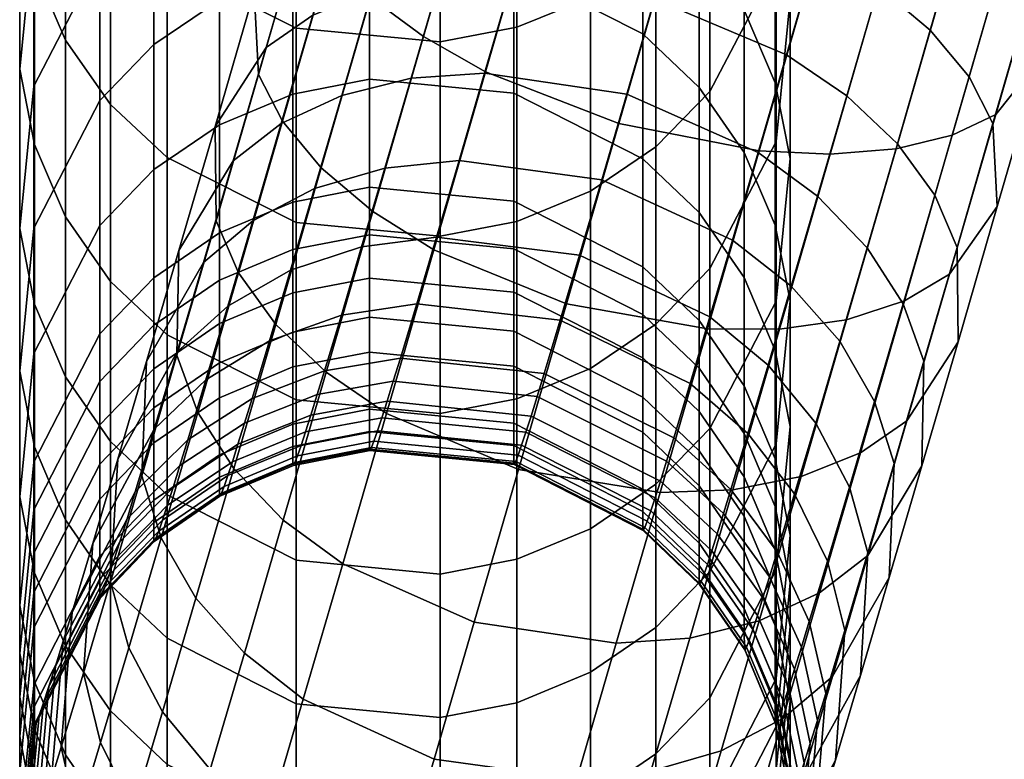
# Model space of a CAD drawing. Header units: millimetres. Extents: x -280 to 280, y -270 to 322.
# Tile 2 of 72: x -275 to -243, y -220 to -196. Entities that reach past the tile are written whole.
import ezdxf

# ---------------------------------------------------------------- set-up
doc = ezdxf.new("R2010")
doc.units = ezdxf.units.MM
doc.header["$MEASUREMENT"] = 0
doc.layers.add('podnoz', color=7, linetype='Continuous')

msp = doc.modelspace()

# ---------------------------------------------------------------- meshes
at = {"layer": 'podnoz'}
mesh = msp.add_polyface(dxfattribs=at)
corners = [(-253.821, -192.921, 7.893), (-251.927, -186.353, 5.537), (-247.438, -187.393, 6.38), (-249.31, -193.883, 8.707), (-258.151, -191.331, 8.707), (-256.279, -184.843, 6.38), (-255.587, -199.036, 10.823), (-251.054, -199.922, 11.601), (-259.895, -197.369, 11.6), (-252.379, -187.914, 32.981), (-251.239, -183.968, 31.091), (-255.751, -183.007, 30.277), (-256.912, -187.028, 32.203), (-253.452, -191.627, 35.258), (-258.007, -190.813, 34.524), (-249.167, -193.37, 34.528), (-248.071, -189.581, 32.204), (-254.432, -195.005, 37.848), (-259.005, -194.259, 37.166), (-250.166, -196.819, 37.172), (-251.084, -199.976, 40.162), (-255.33, -198.095, 40.774), (-251.911, -202.806, 43.465), (-256.139, -200.864, 44.007), (-254.814, -200.183, 232.217), (-254.814, -203.676, 200.739), (-258.982, -201.55, 200.522), (-258.982, -198.061, 231.963), (-254.814, -196.145, 263.628), (-258.982, -194.027, 263.338), (-252.992, -197.871, 263.866), (-252.992, -201.913, 232.424), (-251.531, -199.972, 264.154), (-251.531, -204.019, 232.676), (-254.814, -191.563, 294.966), (-258.982, -189.451, 294.638), (-252.992, -193.285, 295.233), (-251.531, -195.381, 295.558), (-250.535, -197.727, 295.922), (-250.535, -202.325, 264.477), (-250.053, -200.173, 296.301), (-250.053, -204.777, 264.814), (-254.814, -186.438, 326.219), (-258.982, -184.332, 325.855), (-252.992, -188.156, 326.516), (-251.531, -190.245, 326.877), (-250.535, -192.585, 327.282), (-250.053, -195.024, 327.703), (-252.643, -198.005, 360.666), (-252.643, -203.725, 329.208), (-250.505, -199.618, 328.497), (-250.505, -193.911, 359.885), (-254.386, -199.795, 361.008), (-254.386, -205.521, 329.518), (-254.814, -180.773, 357.379), (-258.982, -178.673, 356.978), (-252.992, -182.485, 357.705), (-251.531, -184.568, 358.103), (-250.535, -186.9, 358.548), (-250.053, -189.331, 359.012), (-252.643, -191.741, 392.022), (-250.505, -187.661, 391.169), (-254.386, -193.525, 392.394), (-256.506, -194.955, 392.693), (-256.506, -201.23, 361.282), (-250.535, -180.674, 389.711), (-251.531, -178.35, 389.225), (-250.053, -183.097, 390.216), (-252.643, -184.934, 423.263), (-250.505, -180.869, 422.341), (-254.386, -186.711, 423.667), (-256.506, -188.135, 423.99), (-256.506, -180.775, 455.165), (-254.386, -179.356, 454.817)]
mesh.append_faces([[corners[k] for k in face] for face in [(0, 1, 2, 3), (4, 5, 1, 0), (6, 0, 3, 7), (8, 4, 0, 6), (9, 10, 11, 12), (13, 9, 12, 14), (15, 16, 9, 13), (17, 13, 14, 18), (19, 15, 13, 17), (20, 19, 17, 21), (22, 20, 21, 23), (24, 25, 26, 27), (28, 24, 27, 29), (30, 31, 24, 28), (32, 33, 31, 30), (34, 28, 29, 35), (36, 30, 28, 34), (37, 32, 30, 36), (38, 39, 32, 37), (40, 41, 39, 38), (42, 34, 35, 43), (44, 36, 34, 42), (45, 37, 36, 44), (46, 38, 37, 45), (47, 40, 38, 46), (48, 49, 50, 51), (52, 53, 49, 48), (54, 42, 43, 55), (56, 44, 42, 54), (57, 45, 44, 56), (58, 46, 45, 57), (59, 47, 46, 58), (60, 48, 51, 61), (62, 52, 48, 60), (63, 64, 52, 62), (65, 58, 57, 66), (67, 59, 58, 65), (68, 60, 61, 69), (70, 62, 60, 68), (71, 63, 62, 70), (72, 71, 70, 73)]])
mesh = msp.add_polyface(dxfattribs=at)
corners = [(-265.992, -190.006, 21.9), (-264.54, -184.979, 19.491), (-264.172, -186.87, 15.222), (-265.739, -192.297, 17.822), (-266.458, -198.962, 19.116), (-264.912, -193.615, 15.837), (-263.608, -194.954, 14.066), (-265.204, -200.471, 17.449), (-267.23, -197.454, 20.984), (-267.37, -194.774, 24.823), (-265.824, -192.581, 28.663), (-264.559, -188.203, 25.978), (-268.635, -199.136, 28.168), (-268.601, -202.181, 24.609), (-266.983, -196.579, 31.729), (-265.476, -195.539, 33.462), (-264.368, -191.717, 30.531), (-268.05, -200.247, 35.202), (-269.8, -203.142, 31.963), (-266.494, -199.042, 36.779), (-264.541, -198.13, 38.188), (-263.564, -194.774, 35.009), (-265.42, -201.139, 41.7), (-267.412, -202.183, 40.446), (-263.645, -197.611, 231.909), (-263.645, -201.099, 200.476), (-266.119, -201.58, 200.525), (-266.119, -198.091, 231.966), (-270.614, -196.491, 263.676), (-270.614, -200.53, 232.258), (-272.357, -202.339, 232.475), (-272.357, -198.296, 263.924), (-268.494, -195.044, 263.477), (-268.494, -199.079, 232.085), (-266.119, -194.057, 263.342), (-263.645, -193.579, 263.276), (-272.357, -193.709, 295.298), (-274.495, -202.426, 264.491), (-274.495, -197.828, 295.937), (-270.614, -191.908, 295.019), (-268.494, -190.465, 294.795), (-266.119, -189.481, 294.643), (-274.495, -192.686, 327.299), (-274.947, -202.435, 296.652), (-274.947, -197.28, 328.093), (-272.357, -188.578, 326.589), (-270.614, -186.783, 326.278), (-268.494, -185.343, 326.03), (-266.119, -184.362, 325.86), (-273.469, -196.344, 360.349), (-273.469, -202.058, 328.919), (-272.008, -204.148, 329.281), (-272.008, -198.427, 360.747), (-274.465, -194.011, 359.904), (-274.465, -199.718, 328.515), (-274.947, -191.58, 359.441), (-274.495, -187, 358.567), (-272.357, -182.906, 357.786), (-270.186, -193.867, 392.465), (-270.186, -200.139, 361.073), (-266.018, -202.238, 361.474), (-266.018, -195.959, 392.902), (-272.008, -192.161, 392.109), (-273.469, -190.085, 391.676), (-274.465, -187.76, 391.19), (-274.947, -185.338, 390.684), (-274.495, -180.774, 389.731), (-270.186, -187.052, 423.744), (-266.018, -189.136, 424.217), (-272.008, -185.352, 423.358), (-273.469, -183.284, 422.889), (-274.465, -180.968, 422.363)]
mesh.append_faces([[corners[k] for k in face] for face in [(0, 1, 2, 3), (4, 5, 6, 7), (8, 3, 5, 4), (9, 0, 3, 8), (10, 11, 0, 9), (12, 9, 8, 13), (14, 10, 9, 12), (15, 16, 10, 14), (17, 14, 12, 18), (19, 15, 14, 17), (20, 21, 15, 19), (22, 20, 19, 23), (24, 25, 26, 27), (28, 29, 30, 31), (32, 33, 29, 28), (34, 27, 33, 32), (35, 24, 27, 34), (36, 31, 37, 38), (39, 28, 31, 36), (40, 32, 28, 39), (41, 34, 32, 40), (42, 38, 43, 44), (45, 36, 38, 42), (46, 39, 36, 45), (47, 40, 39, 46), (48, 41, 40, 47), (49, 50, 51, 52), (53, 54, 50, 49), (55, 44, 54, 53), (56, 42, 44, 55), (57, 45, 42, 56), (58, 59, 60, 61), (62, 52, 59, 58), (63, 49, 52, 62), (64, 53, 49, 63), (65, 55, 53, 64), (66, 56, 55, 65), (67, 58, 61, 68), (69, 62, 58, 67), (70, 63, 62, 69), (71, 64, 63, 70)]])
mesh = msp.add_polyface(dxfattribs=at)
corners = [(-260.183, -190.295, 9.783), (-258.342, -183.912, 7.494), (-256.279, -184.843, 6.38), (-258.151, -191.331, 8.707), (-261.936, -189.16, 11.289), (-260.137, -182.924, 9.053), (-263.289, -187.994, 13.144), (-261.542, -181.939, 10.973), (-261.896, -196.231, 12.627), (-259.895, -197.369, 11.6), (-263.608, -194.954, 14.066), (-264.912, -193.615, 15.837), (-265.739, -192.297, 17.822), (-264.172, -186.87, 15.222), (-264.559, -188.203, 25.978), (-263.222, -183.575, 23.761), (-264.54, -184.979, 19.491), (-265.992, -190.006, 21.9), (-263.156, -187.529, 27.963), (-261.876, -183.094, 25.838), (-261.34, -187.09, 29.735), (-260.109, -182.829, 27.693), (-259.212, -186.922, 31.174), (-258.021, -182.802, 29.2), (-256.912, -187.028, 32.203), (-255.751, -183.007, 30.277), (-263.532, -201.886, 16.095), (-261.559, -203.123, 15.128), (-265.204, -200.471, 17.449), (-264.368, -191.717, 30.531), (-265.824, -192.581, 28.663), (-262.503, -191.11, 32.2), (-260.335, -190.806, 33.555), (-258.007, -190.813, 34.524), (-263.564, -194.774, 35.009), (-265.476, -195.539, 33.462), (-261.359, -194.342, 36.267), (-259.005, -194.259, 37.166), (-262.301, -197.579, 39.333), (-264.541, -198.13, 38.188), (-259.922, -197.411, 40.152), (-255.33, -198.095, 40.774), (-254.432, -195.005, 37.848), (-263.148, -200.48, 42.72), (-265.42, -201.139, 41.7), (-260.747, -200.237, 43.45), (-256.139, -200.864, 44.007), (-258.982, -198.061, 231.963), (-258.982, -201.55, 200.522), (-263.645, -201.099, 200.476), (-263.645, -197.611, 231.909), (-258.982, -194.027, 263.338), (-263.645, -193.579, 263.276), (-263.645, -189.004, 294.569), (-266.119, -194.057, 263.342), (-266.119, -189.481, 294.643), (-258.982, -189.451, 294.638), (-263.645, -183.886, 325.778), (-266.119, -184.362, 325.86), (-258.982, -184.332, 325.855), (-258.881, -195.929, 392.896), (-258.881, -202.208, 361.468), (-256.506, -201.23, 361.282), (-256.506, -194.955, 392.693), (-261.355, -196.402, 392.995), (-261.355, -202.683, 361.559), (-266.018, -195.959, 392.902), (-266.018, -202.238, 361.474), (-258.881, -189.106, 424.211), (-256.506, -188.135, 423.99), (-261.355, -189.577, 424.317), (-266.018, -189.136, 424.217), (-258.881, -181.742, 455.402), (-256.506, -180.775, 455.165), (-261.355, -182.211, 455.517), (-266.018, -181.771, 455.409)]
mesh.append_faces([[corners[k] for k in face] for face in [(0, 1, 2, 3), (4, 5, 1, 0), (6, 7, 5, 4), (8, 0, 3, 9), (10, 4, 0, 8), (11, 6, 4, 10), (12, 13, 6, 11), (14, 15, 16, 17), (18, 19, 15, 14), (20, 21, 19, 18), (22, 23, 21, 20), (24, 25, 23, 22), (26, 8, 9, 27), (28, 10, 8, 26), (29, 18, 14, 30), (31, 20, 18, 29), (32, 22, 20, 31), (33, 24, 22, 32), (34, 31, 29, 35), (36, 32, 31, 34), (37, 33, 32, 36), (38, 36, 34, 39), (40, 37, 36, 38), (41, 42, 37, 40), (43, 38, 39, 44), (45, 40, 38, 43), (46, 41, 40, 45), (47, 48, 49, 50), (51, 47, 50, 52), (53, 52, 54, 55), (56, 51, 52, 53), (57, 53, 55, 58), (59, 56, 53, 57), (60, 61, 62, 63), (64, 65, 61, 60), (66, 67, 65, 64), (68, 60, 63, 69), (70, 64, 60, 68), (71, 66, 64, 70), (72, 68, 69, 73), (74, 70, 68, 72), (75, 71, 70, 74)]])
mesh = msp.add_polyface(dxfattribs=at)
corners = [(-247.039, -194.088, 9.784), (-245.197, -187.703, 7.494), (-243.151, -187.822, 9.053), (-244.951, -194.061, 11.291), (-243.407, -198.747, 17.826), (-241.839, -193.315, 15.223), (-240.521, -191.911, 19.493), (-241.974, -196.944, 21.904), (-244.809, -199.421, 15.841), (-243.185, -193.795, 13.145), (-246.625, -199.86, 14.069), (-248.754, -200.028, 12.63), (-251.054, -199.922, 11.601), (-249.31, -193.883, 8.707), (-242.227, -194.653, 25.982), (-240.889, -190.019, 23.762), (-241.771, -188.896, 25.84), (-243.054, -193.335, 27.967), (-244.901, -203.912, 20.993), (-243.354, -201.719, 24.833), (-246.357, -204.775, 19.125), (-248.223, -205.383, 17.456), (-250.391, -205.687, 16.101), (-247.193, -194.606, 33.561), (-246.068, -190.719, 31.177), (-248.071, -189.581, 32.204), (-249.167, -193.37, 34.528), (-245.521, -196.021, 32.207), (-244.356, -191.996, 29.738), (-244.267, -197.531, 30.539), (-243.495, -199.039, 28.672), (-246.273, -208.648, 24.625), (-244.622, -206.092, 28.186), (-247.781, -209.689, 22.892), (-249.692, -210.453, 21.345), (-251.897, -210.886, 20.087), (-248.22, -198.148, 36.276), (-250.166, -196.819, 37.172), (-246.585, -199.693, 35.022), (-245.377, -201.361, 33.476), (-244.656, -203.047, 31.745), (-249.163, -201.391, 39.348), (-251.084, -199.976, 40.162), (-247.563, -203.057, 38.208), (-246.398, -204.873, 36.803), (-245.726, -206.724, 35.228), (-245.79, -210.109, 31.991), (-248.445, -206.074, 41.73), (-250.013, -204.299, 42.743), (-247.318, -208.024, 40.482), (-246.69, -210.025, 39.082), (-249.224, -208.723, 45.563), (-250.763, -206.853, 46.437), (-250.505, -204.78, 297.015), (-250.505, -209.396, 265.449), (-250.053, -204.777, 264.814), (-250.053, -200.173, 296.301), (-250.505, -199.618, 328.497), (-250.053, -195.024, 327.703), (-250.505, -193.911, 359.885), (-250.053, -189.331, 359.012), (-262.5, -193.069, 392.927), (-262.5, -190.62, 389.198), (-225.752, -190.62, 389.198), (-225.752, -193.069, 392.927), (-262.5, -193.069, 401.026), (-262.5, -193.841, 396.976), (-225.752, -193.841, 396.976), (-225.752, -193.069, 401.026), (-262.5, -190.62, 404.755), (-225.752, -190.62, 404.755)]
mesh.append_faces([[corners[k] for k in face] for face in [(0, 1, 2, 3), (4, 5, 6, 7), (8, 9, 5, 4), (10, 3, 9, 8), (11, 0, 3, 10), (12, 13, 0, 11), (14, 15, 16, 17), (7, 6, 15, 14), (18, 4, 7, 19), (20, 8, 4, 18), (21, 10, 8, 20), (22, 11, 10, 21), (23, 24, 25, 26), (27, 28, 24, 23), (29, 17, 28, 27), (30, 14, 17, 29), (19, 7, 14, 30), (31, 18, 19, 32), (33, 20, 18, 31), (34, 21, 20, 33), (35, 22, 21, 34), (36, 23, 26, 37), (38, 27, 23, 36), (39, 29, 27, 38), (40, 30, 29, 39), (32, 19, 30, 40), (41, 36, 37, 42), (43, 38, 36, 41), (44, 39, 38, 43), (45, 40, 39, 44), (46, 32, 40, 45), (47, 43, 41, 48), (49, 44, 43, 47), (50, 45, 44, 49), (51, 47, 48, 52), (53, 54, 55, 56), (57, 53, 56, 58), (59, 57, 58, 60), (61, 62, 63, 64), (65, 66, 67, 68), (69, 65, 68, 70), (66, 61, 64, 67)]])
mesh = msp.add_polyface(dxfattribs=at)
corners = [(-269.864, -206.527, 28.726), (-268.601, -202.181, 24.609), (-267.88, -203.867, 22.878), (-269.192, -208.378, 27.151), (-269.8, -203.142, 31.963), (-268.635, -199.136, 28.168), (-271.005, -210.43, 33.282), (-270.376, -212.431, 31.882), (-270.851, -206.738, 36.161), (-269.011, -203.536, 39.043), (-268.05, -200.247, 35.202), (-271.778, -209.892, 40.724), (-272.012, -213.853, 38.234), (-269.859, -206.423, 43.219), (-268.223, -204.939, 44.434), (-267.412, -202.183, 40.446), (-270.601, -208.918, 47.766), (-272.587, -212.617, 45.689), (-268.93, -207.323, 48.779), (-269.516, -209.267, 53.37), (-271.212, -210.95, 52.566), (-267.437, -207.929, 54.091), (-266.875, -206.065, 49.685), (-269.77, -210.098, 55.835), (-271.478, -211.818, 55.14), (-267.681, -208.727, 56.458), (-267.893, -209.409, 58.872), (-269.99, -210.806, 58.346), (-268.072, -209.974, 61.328), (-270.177, -211.393, 60.899), (-268.494, -207.903, 137.704), (-268.494, -209.752, 106.187), (-270.614, -211.212, 106.259), (-270.614, -209.361, 137.802), (-270.614, -208.231, 153.561), (-272.357, -211.179, 137.924), (-272.357, -210.048, 153.7), (-268.494, -206.774, 153.451), (-270.614, -206.965, 169.311), (-272.357, -208.78, 169.465), (-268.494, -205.509, 169.187), (-272.357, -207.376, 185.219), (-274.495, -212.933, 169.817), (-274.495, -211.526, 185.607), (-270.614, -205.562, 185.049), (-268.494, -204.107, 184.913), (-272.357, -205.836, 200.96), (-274.495, -209.983, 201.383), (-270.614, -204.024, 200.774), (-268.494, -202.57, 200.626), (-274.495, -206.478, 232.971), (-274.947, -214.621, 201.857), (-274.947, -211.107, 233.525), (-272.357, -202.339, 232.475), (-270.614, -200.53, 232.258), (-268.494, -199.079, 232.085), (-274.947, -207.045, 265.126), (-274.465, -213.564, 233.819), (-274.465, -209.496, 265.463), (-274.495, -202.426, 264.491), (-272.357, -198.296, 263.924), (-274.465, -204.881, 297.031), (-273.469, -211.849, 265.786), (-273.469, -207.228, 297.395), (-274.947, -202.435, 296.652), (-274.495, -197.828, 295.937), (-272.008, -204.148, 329.281), (-272.008, -209.323, 297.72), (-270.186, -211.045, 297.987), (-270.186, -205.866, 329.578), (-273.469, -202.058, 328.919), (-274.465, -199.718, 328.515), (-274.947, -197.28, 328.093), (-272.008, -198.427, 360.747), (-270.186, -200.139, 361.073)]
mesh.append_faces([[corners[k] for k in face] for face in [(0, 1, 2, 3), (4, 5, 1, 0), (6, 0, 3, 7), (8, 4, 0, 6), (9, 10, 4, 8), (11, 8, 6, 12), (13, 9, 8, 11), (14, 15, 9, 13), (16, 13, 11, 17), (18, 14, 13, 16), (19, 18, 16, 20), (21, 22, 18, 19), (23, 19, 20, 24), (25, 21, 19, 23), (26, 25, 23, 27), (28, 26, 27, 29), (30, 31, 32, 33), (34, 33, 35, 36), (37, 30, 33, 34), (38, 34, 36, 39), (40, 37, 34, 38), (41, 39, 42, 43), (44, 38, 39, 41), (45, 40, 38, 44), (46, 41, 43, 47), (48, 44, 41, 46), (49, 45, 44, 48), (50, 47, 51, 52), (53, 46, 47, 50), (54, 48, 46, 53), (55, 49, 48, 54), (56, 52, 57, 58), (59, 50, 52, 56), (60, 53, 50, 59), (61, 58, 62, 63), (64, 56, 58, 61), (65, 59, 56, 64), (66, 67, 68, 69), (70, 63, 67, 66), (71, 61, 63, 70), (72, 64, 61, 71), (73, 66, 69, 74)]])
mesh = msp.add_polyface(dxfattribs=at)
corners = [(-261.559, -203.123, 15.128), (-259.895, -197.369, 11.6), (-255.587, -199.036, 10.823), (-257.272, -204.866, 14.398), (-263.091, -208.409, 19.182), (-258.826, -210.223, 18.506), (-265.038, -207.08, 20.078), (-263.532, -201.886, 16.095), (-266.672, -205.535, 21.333), (-265.204, -200.471, 17.449), (-267.88, -203.867, 22.878), (-266.458, -198.962, 19.116), (-268.601, -202.181, 24.609), (-267.23, -197.454, 20.984), (-269.192, -208.378, 27.151), (-268.027, -210.195, 25.747), (-267.412, -202.183, 40.446), (-266.494, -199.042, 36.779), (-268.05, -200.247, 35.202), (-269.011, -203.536, 39.043), (-266.196, -203.779, 45.52), (-265.42, -201.139, 41.7), (-268.223, -204.939, 44.434), (-263.897, -203.027, 46.405), (-263.148, -200.48, 42.72), (-261.477, -202.717, 47.038), (-260.747, -200.237, 43.45), (-256.854, -203.295, 47.524), (-256.139, -200.864, 44.007), (-266.875, -206.065, 49.685), (-268.93, -207.323, 48.779), (-264.552, -205.233, 50.424), (-262.114, -204.865, 50.954), (-257.479, -205.402, 51.364), (-265.095, -207.034, 54.679), (-267.437, -207.929, 54.091), (-262.644, -206.621, 55.103), (-257.998, -207.125, 55.435), (-265.331, -207.805, 56.967), (-267.681, -208.727, 56.458), (-262.874, -207.374, 57.335), (-258.225, -207.864, 57.627), (-263.074, -208.017, 59.615), (-265.536, -208.464, 59.303), (-263.645, -206.428, 137.605), (-263.645, -208.276, 106.115), (-266.119, -208.758, 106.138), (-266.119, -206.91, 137.637), (-258.982, -206.88, 137.636), (-258.982, -208.728, 106.138), (-266.119, -205.781, 153.375), (-268.494, -207.903, 137.704), (-268.494, -206.774, 153.451), (-263.645, -205.3, 153.339), (-258.982, -205.751, 153.373), (-266.119, -204.517, 169.103), (-268.494, -205.509, 169.187), (-263.645, -204.036, 169.062), (-258.982, -204.487, 169.101), (-266.119, -203.116, 184.821), (-268.494, -204.107, 184.913), (-263.645, -202.635, 184.776), (-258.982, -203.086, 184.818), (-266.119, -201.58, 200.525), (-268.494, -202.57, 200.626), (-263.645, -201.099, 200.476), (-258.982, -201.55, 200.522), (-266.119, -198.091, 231.966), (-268.494, -199.079, 232.085), (-258.881, -202.208, 361.468), (-258.881, -207.941, 329.936), (-256.506, -206.96, 329.767), (-256.506, -201.23, 361.282), (-261.355, -202.683, 361.559), (-261.355, -208.417, 330.019), (-266.018, -202.238, 361.474), (-266.018, -207.971, 329.942), (-270.186, -200.139, 361.073), (-270.186, -205.866, 329.578)]
mesh.append_faces([[corners[k] for k in face] for face in [(0, 1, 2, 3), (4, 0, 3, 5), (6, 7, 0, 4), (8, 9, 7, 6), (10, 11, 9, 8), (12, 13, 11, 10), (14, 10, 8, 15), (16, 17, 18, 19), (20, 21, 16, 22), (23, 24, 21, 20), (25, 26, 24, 23), (27, 28, 26, 25), (29, 20, 22, 30), (31, 23, 20, 29), (32, 25, 23, 31), (33, 27, 25, 32), (34, 31, 29, 35), (36, 32, 31, 34), (37, 33, 32, 36), (38, 34, 35, 39), (40, 36, 34, 38), (41, 37, 36, 40), (42, 40, 38, 43), (44, 45, 46, 47), (48, 49, 45, 44), (50, 47, 51, 52), (53, 44, 47, 50), (54, 48, 44, 53), (55, 50, 52, 56), (57, 53, 50, 55), (58, 54, 53, 57), (59, 55, 56, 60), (61, 57, 55, 59), (62, 58, 57, 61), (63, 59, 60, 64), (65, 61, 59, 63), (66, 62, 61, 65), (67, 63, 64, 68), (69, 70, 71, 72), (73, 74, 70, 69), (75, 76, 74, 73), (77, 78, 76, 75)]])
mesh = msp.add_polyface(dxfattribs=at)
corners = [(-252.719, -205.679, 15.132), (-251.054, -199.922, 11.601), (-248.754, -200.028, 12.63), (-250.391, -205.687, 16.101), (-257.272, -204.866, 14.398), (-255.587, -199.036, 10.823), (-254.252, -210.969, 19.189), (-251.897, -210.886, 20.087), (-258.826, -210.223, 18.506), (-250.013, -204.299, 42.743), (-249.163, -201.391, 39.348), (-251.084, -199.976, 40.162), (-251.911, -202.806, 43.465), (-252.642, -205.29, 47.06), (-256.139, -200.864, 44.007), (-256.854, -203.295, 47.524), (-250.763, -206.853, 46.437), (-253.28, -207.443, 50.984), (-257.479, -205.402, 51.364), (-251.42, -209.065, 50.468), (-249.904, -211.016, 49.742), (-249.224, -208.723, 45.563), (-253.811, -209.203, 55.141), (-257.998, -207.125, 55.435), (-251.964, -210.871, 54.737), (-254.041, -209.957, 57.379), (-258.225, -207.864, 57.627), (-252.201, -211.645, 57.032), (-254.242, -210.602, 59.664), (-258.421, -208.496, 59.867), (-254.412, -211.137, 61.993), (-258.588, -209.021, 62.15), (-254.553, -211.563, 64.358), (-258.726, -209.438, 64.47), (-254.814, -210.862, 106.244), (-254.814, -211.583, 90.457), (-258.982, -209.448, 90.369), (-258.982, -208.728, 106.138), (-254.814, -209.012, 137.779), (-258.982, -206.88, 137.636), (-254.814, -207.882, 153.535), (-258.982, -205.751, 153.373), (-252.992, -209.62, 153.667), (-252.992, -210.751, 137.896), (-254.814, -206.616, 169.281), (-258.982, -204.487, 169.101), (-252.992, -208.353, 169.428), (-251.531, -210.466, 169.607), (-251.531, -211.734, 153.828), (-254.814, -205.214, 185.017), (-258.982, -203.086, 184.818), (-252.992, -206.949, 185.179), (-251.531, -209.061, 185.376), (-254.814, -203.676, 200.739), (-258.982, -201.55, 200.522), (-252.992, -205.41, 200.916), (-251.531, -207.519, 201.132), (-250.535, -209.882, 201.373), (-250.535, -211.425, 185.597), (-252.992, -201.913, 232.424), (-254.814, -200.183, 232.217), (-251.531, -204.019, 232.676), (-250.535, -206.377, 232.958), (-250.053, -208.834, 233.253), (-250.053, -212.344, 201.625), (-250.535, -202.325, 264.477), (-251.531, -199.972, 264.154), (-250.053, -204.777, 264.814), (-252.643, -208.899, 297.654), (-252.643, -213.525, 266.016), (-250.505, -209.396, 265.449), (-250.505, -204.78, 297.015), (-252.643, -203.725, 329.208), (-250.505, -199.618, 328.497), (-254.386, -205.521, 329.518), (-254.386, -210.7, 297.933), (-256.506, -206.96, 329.767), (-256.506, -212.143, 298.157), (-256.506, -201.23, 361.282), (-254.386, -199.795, 361.008)]
mesh.append_faces([[corners[k] for k in face] for face in [(0, 1, 2, 3), (4, 5, 1, 0), (6, 0, 3, 7), (8, 4, 0, 6), (9, 10, 11, 12), (13, 12, 14, 15), (16, 9, 12, 13), (17, 13, 15, 18), (19, 16, 13, 17), (20, 21, 16, 19), (22, 17, 18, 23), (24, 19, 17, 22), (25, 22, 23, 26), (27, 24, 22, 25), (28, 25, 26, 29), (30, 28, 29, 31), (32, 30, 31, 33), (34, 35, 36, 37), (38, 34, 37, 39), (40, 38, 39, 41), (42, 43, 38, 40), (44, 40, 41, 45), (46, 42, 40, 44), (47, 48, 42, 46), (49, 44, 45, 50), (51, 46, 44, 49), (52, 47, 46, 51), (53, 49, 50, 54), (55, 51, 49, 53), (56, 52, 51, 55), (57, 58, 52, 56), (59, 55, 53, 60), (61, 56, 55, 59), (62, 57, 56, 61), (63, 64, 57, 62), (65, 62, 61, 66), (67, 63, 62, 65), (68, 69, 70, 71), (72, 68, 71, 73), (74, 75, 68, 72), (76, 77, 75, 74), (78, 76, 74, 79)]])
mesh = msp.add_polyface(dxfattribs=at)
corners = [(-247.541, -213.005, 28.752), (-246.273, -208.648, 24.625), (-244.622, -206.092, 28.186), (-245.79, -210.109, 31.991), (-249.097, -214.21, 27.175), (-247.781, -209.689, 22.892), (-251.05, -215.121, 25.766), (-249.692, -210.453, 21.345), (-248.685, -216.919, 33.321), (-246.845, -213.717, 36.203), (-250.283, -218.272, 31.918), (-245.726, -206.724, 35.228), (-246.69, -210.025, 39.082), (-249.694, -220.353, 38.29), (-247.775, -216.883, 40.784), (-251.331, -221.837, 37.074), (-248.132, -210.791, 44.484), (-247.318, -208.024, 40.482), (-248.445, -206.074, 41.73), (-249.224, -208.723, 45.563), (-247.542, -212.923, 43.274), (-250.574, -223.318, 43.692), (-248.588, -219.619, 45.77), (-248.843, -213.185, 48.847), (-249.904, -211.016, 49.742), (-248.286, -215.429, 47.841), (-251.299, -225.725, 49.378), (-249.258, -221.844, 51.025), (-249.431, -215.136, 53.459), (-250.469, -212.888, 54.165), (-248.9, -217.47, 52.664), (-249.687, -215.971, 55.934), (-250.714, -213.69, 56.542), (-249.168, -218.342, 55.25), (-249.548, -222.792, 53.837), (-249.399, -219.086, 57.884), (-249.908, -216.683, 58.457), (-249.799, -223.599, 56.697), (-249.595, -219.701, 60.559), (-250.096, -217.273, 61.023), (-250.011, -224.266, 59.597), (-249.755, -220.188, 63.267), (-250.249, -217.741, 63.622), (-250.185, -224.793, 62.528), (-249.887, -220.566, 66.162), (-250.376, -218.104, 66.404), (-250.326, -225.201, 65.654), (-249.979, -220.805, 69.079), (-250.465, -218.334, 69.21), (-250.427, -225.459, 68.798), (-250.485, -225.569, 71.951), (-250.034, -220.907, 72.012), (-250.518, -218.432, 72.036), (-250.504, -225.531, 75.106), (-250.051, -220.869, 75.01), (-250.505, -224.947, 91.009), (-250.053, -220.289, 90.817), (-250.505, -216.982, 202.099), (-250.505, -218.531, 186.261), (-250.053, -213.889, 185.828), (-250.053, -212.344, 201.625), (-250.505, -213.463, 233.807), (-250.053, -208.834, 233.253), (-250.505, -209.396, 265.449), (-250.053, -204.777, 264.814)]
mesh.append_faces([[corners[k] for k in face] for face in [(0, 1, 2, 3), (4, 5, 1, 0), (6, 7, 5, 4), (8, 0, 3, 9), (10, 4, 0, 8), (9, 3, 11, 12), (13, 8, 9, 14), (15, 10, 8, 13), (16, 17, 18, 19), (20, 12, 17, 16), (14, 9, 12, 20), (21, 13, 14, 22), (23, 16, 19, 24), (25, 20, 16, 23), (22, 14, 20, 25), (26, 21, 22, 27), (28, 23, 24, 29), (30, 25, 23, 28), (27, 22, 25, 30), (31, 28, 29, 32), (33, 30, 28, 31), (34, 27, 30, 33), (35, 33, 31, 36), (37, 34, 33, 35), (38, 35, 36, 39), (40, 37, 35, 38), (41, 38, 39, 42), (43, 40, 38, 41), (44, 41, 42, 45), (46, 43, 41, 44), (47, 44, 45, 48), (49, 46, 44, 47), (50, 49, 47, 47), (51, 47, 48, 52), (47, 51, 50, 50), (53, 50, 51, 51), (51, 54, 53, 53), (55, 53, 54, 56), (57, 58, 59, 60), (61, 57, 60, 62), (63, 61, 62, 64)]])
mesh = msp.add_polyface(dxfattribs=at)
corners = [(-260.261, -215.157, 23.18), (-258.826, -210.223, 18.506), (-254.252, -210.969, 19.189), (-255.668, -215.84, 23.803), (-264.506, -213.276, 23.792), (-263.091, -208.409, 19.182), (-266.428, -211.86, 24.606), (-265.038, -207.08, 20.078), (-268.027, -210.195, 25.747), (-266.672, -205.535, 21.333), (-267.683, -216.156, 29.621), (-265.784, -217.65, 28.899), (-269.25, -214.381, 30.634), (-265.536, -208.464, 59.303), (-265.331, -207.805, 56.967), (-267.681, -208.727, 56.458), (-267.893, -209.409, 58.872), (-258.421, -208.496, 59.867), (-258.225, -207.864, 57.627), (-262.874, -207.374, 57.335), (-263.074, -208.017, 59.615), (-265.71, -209.011, 61.681), (-268.072, -209.974, 61.328), (-263.244, -208.552, 61.938), (-258.588, -209.021, 62.15), (-265.853, -209.446, 64.096), (-268.22, -210.422, 63.82), (-263.384, -208.976, 64.298), (-258.726, -209.438, 64.47), (-265.971, -209.783, 66.684), (-268.341, -210.77, 66.488), (-263.498, -209.307, 66.83), (-258.839, -209.763, 66.961), (-266.054, -209.998, 69.302), (-268.427, -210.991, 69.184), (-263.58, -209.516, 69.392), (-258.919, -209.97, 69.483), (-266.104, -210.09, 71.943), (-268.478, -211.086, 71.901), (-263.629, -209.607, 71.979), (-258.967, -210.059, 72.031), (-266.118, -210.053, 74.729), (-268.493, -211.049, 74.742), (-263.644, -209.57, 74.727), (-258.981, -210.022, 74.753), (-266.119, -209.478, 90.37), (-268.494, -210.473, 90.411), (-263.645, -208.996, 90.35), (-258.982, -209.448, 90.369), (-266.119, -208.758, 106.138), (-268.494, -209.752, 106.187), (-263.645, -208.276, 106.115), (-258.982, -208.728, 106.138), (-266.119, -206.91, 137.637), (-268.494, -207.903, 137.704), (-258.881, -213.127, 298.31), (-258.881, -217.764, 266.598), (-256.506, -216.778, 266.463), (-256.506, -212.143, 298.157), (-261.355, -213.604, 298.384), (-261.355, -218.242, 266.664), (-266.018, -213.157, 298.314), (-266.018, -217.794, 266.602), (-270.186, -211.045, 297.987), (-270.186, -215.677, 266.312), (-258.881, -207.941, 329.936), (-256.506, -206.96, 329.767), (-261.355, -208.417, 330.019), (-266.018, -207.971, 329.942), (-270.186, -205.866, 329.578)]
mesh.append_faces([[corners[k] for k in face] for face in [(0, 1, 2, 3), (4, 5, 1, 0), (6, 7, 5, 4), (8, 9, 7, 6), (10, 6, 4, 11), (12, 8, 6, 10), (13, 14, 15, 16), (17, 18, 19, 20), (21, 13, 16, 22), (23, 20, 13, 21), (24, 17, 20, 23), (25, 21, 22, 26), (27, 23, 21, 25), (28, 24, 23, 27), (29, 25, 26, 30), (31, 27, 25, 29), (32, 28, 27, 31), (33, 29, 30, 34), (35, 31, 29, 33), (36, 32, 31, 35), (37, 33, 34, 38), (39, 35, 33, 37), (40, 36, 35, 39), (41, 37, 38, 42), (43, 39, 37, 41), (44, 40, 39, 43), (45, 41, 42, 46), (47, 43, 41, 45), (48, 44, 43, 47), (49, 45, 46, 50), (51, 47, 45, 49), (52, 48, 47, 51), (53, 49, 50, 54), (55, 56, 57, 58), (59, 60, 56, 55), (61, 62, 60, 59), (63, 64, 62, 61), (65, 55, 58, 66), (67, 59, 55, 65), (68, 61, 59, 67), (69, 63, 61, 68)]])
mesh = msp.add_polyface(dxfattribs=at)
corners = [(-270.376, -212.431, 31.882), (-269.192, -208.378, 27.151), (-268.027, -210.195, 25.747), (-269.25, -214.381, 30.634), (-271.421, -215.985, 37.024), (-270.33, -218.053, 35.946), (-272.012, -213.853, 38.234), (-271.005, -210.43, 33.282), (-272.587, -212.617, 45.689), (-271.778, -209.892, 40.724), (-272.888, -216.807, 43.617), (-273.253, -214.831, 50.919), (-273.61, -219.204, 49.28), (-271.212, -210.95, 52.566), (-270.601, -208.918, 47.766), (-271.478, -211.818, 55.14), (-273.542, -215.775, 53.718), (-271.708, -212.557, 57.76), (-273.792, -216.578, 56.564), (-269.99, -210.806, 58.346), (-269.77, -210.098, 55.835), (-271.902, -213.169, 60.421), (-274.004, -217.241, 59.449), (-270.177, -211.393, 60.899), (-272.062, -213.654, 63.116), (-274.176, -217.766, 62.365), (-270.33, -211.859, 63.486), (-268.22, -210.422, 63.82), (-268.072, -209.974, 61.328), (-272.192, -214.03, 65.995), (-274.317, -218.172, 65.474), (-270.456, -212.22, 66.253), (-268.341, -210.77, 66.488), (-270.545, -212.449, 69.046), (-272.285, -214.267, 68.897), (-268.427, -210.991, 69.184), (-270.598, -212.547, 71.858), (-272.34, -214.369, 71.814), (-268.478, -211.086, 71.901), (-270.613, -212.51, 74.765), (-272.356, -214.331, 74.798), (-268.493, -211.049, 74.742), (-272.357, -213.753, 90.547), (-274.493, -218.499, 74.878), (-274.495, -217.918, 90.719), (-270.614, -211.933, 90.471), (-268.494, -210.473, 90.411), (-272.357, -213.031, 106.349), (-274.495, -217.194, 106.555), (-270.614, -211.212, 106.259), (-268.494, -209.752, 106.187), (-272.357, -211.179, 137.924), (-274.495, -215.338, 138.204), (-270.614, -209.361, 137.802), (-272.357, -210.048, 153.7), (-274.495, -214.204, 154.016), (-274.495, -212.933, 169.817), (-274.947, -218.853, 154.369), (-274.947, -217.579, 170.21), (-272.357, -208.78, 169.465), (-274.495, -211.526, 185.607), (-274.947, -216.168, 186.041), (-274.495, -209.983, 201.383), (-274.947, -214.621, 201.857), (-274.947, -211.107, 233.525), (-274.465, -217.083, 202.109), (-274.465, -213.564, 233.819), (-273.469, -211.849, 265.786), (-273.469, -215.922, 234.102), (-272.008, -218.028, 234.354), (-272.008, -213.95, 266.074), (-274.465, -209.496, 265.463), (-272.008, -209.323, 297.72), (-270.186, -215.677, 266.312), (-270.186, -211.045, 297.987), (-273.469, -207.228, 297.395)]
mesh.append_faces([[corners[k] for k in face] for face in [(0, 1, 2, 3), (4, 0, 3, 5), (6, 7, 0, 4), (8, 9, 6, 10), (11, 8, 10, 12), (13, 14, 8, 11), (15, 13, 11, 16), (17, 15, 16, 18), (19, 20, 15, 17), (21, 17, 18, 22), (23, 19, 17, 21), (24, 21, 22, 25), (26, 23, 21, 24), (27, 28, 23, 26), (29, 24, 25, 30), (31, 26, 24, 29), (32, 27, 26, 31), (33, 31, 29, 34), (35, 32, 31, 33), (36, 33, 34, 37), (38, 35, 33, 36), (39, 36, 37, 40), (41, 38, 36, 39), (42, 40, 43, 44), (45, 39, 40, 42), (46, 41, 39, 45), (47, 42, 44, 48), (49, 45, 42, 47), (50, 46, 45, 49), (51, 47, 48, 52), (53, 49, 47, 51), (54, 51, 52, 55), (56, 55, 57, 58), (59, 54, 55, 56), (60, 56, 58, 61), (62, 60, 61, 63), (64, 63, 65, 66), (67, 68, 69, 70), (71, 66, 68, 67), (72, 70, 73, 74), (75, 67, 70, 72)]])
mesh = msp.add_polyface(dxfattribs=at)
corners = [(-253.289, -215.672, 24.621), (-251.897, -210.886, 20.087), (-249.692, -210.453, 21.345), (-251.05, -215.121, 25.766), (-255.668, -215.84, 23.803), (-254.252, -210.969, 19.189), (-250.469, -212.888, 54.165), (-249.904, -211.016, 49.742), (-251.42, -209.065, 50.468), (-251.964, -210.871, 54.737), (-250.714, -213.69, 56.542), (-252.201, -211.645, 57.032), (-252.406, -212.307, 59.376), (-254.041, -209.957, 57.379), (-254.242, -210.602, 59.664), (-250.927, -214.374, 58.966), (-249.908, -216.683, 58.457), (-249.687, -215.971, 55.934), (-252.581, -212.855, 61.762), (-254.412, -211.137, 61.993), (-251.107, -214.941, 61.433), (-252.725, -213.291, 64.185), (-254.553, -211.563, 64.358), (-251.255, -215.391, 63.935), (-254.668, -211.894, 66.896), (-258.726, -209.438, 64.47), (-258.839, -209.763, 66.961), (-252.843, -213.63, 66.782), (-251.377, -215.741, 66.615), (-254.749, -212.104, 69.464), (-258.919, -209.97, 69.483), (-252.926, -213.845, 69.409), (-251.463, -215.963, 69.323), (-254.798, -212.195, 72.058), (-258.967, -210.059, 72.031), (-252.976, -213.938, 72.059), (-251.514, -216.058, 72.052), (-254.812, -212.158, 74.811), (-258.981, -210.022, 74.753), (-252.991, -213.901, 74.854), (-251.529, -216.021, 74.903), (-254.814, -211.583, 90.457), (-258.982, -209.448, 90.369), (-252.992, -213.325, 90.529), (-251.531, -215.443, 90.616), (-252.992, -212.603, 106.331), (-254.814, -210.862, 106.244), (-251.531, -214.721, 106.436), (-252.992, -210.751, 137.896), (-254.814, -209.012, 137.779), (-251.531, -212.867, 138.038), (-250.535, -215.236, 138.198), (-250.535, -217.093, 106.553), (-251.531, -211.734, 153.828), (-252.992, -209.62, 153.667), (-250.535, -214.102, 154.008), (-250.535, -212.832, 169.808), (-251.531, -210.466, 169.607), (-250.053, -215.298, 170.017), (-250.053, -216.57, 154.196), (-250.535, -211.425, 185.597), (-251.531, -209.061, 185.376), (-250.053, -213.889, 185.828), (-250.053, -212.344, 201.625), (-250.535, -209.882, 201.373), (-252.643, -213.525, 266.016), (-252.643, -217.602, 234.303), (-250.505, -213.463, 233.807), (-250.505, -209.396, 265.449), (-254.386, -210.7, 297.933), (-254.386, -215.33, 266.264), (-252.643, -208.899, 297.654), (-256.506, -212.143, 298.157), (-256.506, -216.778, 266.463)]
mesh.append_faces([[corners[k] for k in face] for face in [(0, 1, 2, 3), (4, 5, 1, 0), (6, 7, 8, 9), (10, 6, 9, 11), (12, 11, 13, 14), (15, 10, 11, 12), (16, 17, 10, 15), (18, 12, 14, 19), (20, 15, 12, 18), (21, 18, 19, 22), (23, 20, 18, 21), (24, 22, 25, 26), (27, 21, 22, 24), (28, 23, 21, 27), (29, 24, 26, 30), (31, 27, 24, 29), (32, 28, 27, 31), (33, 29, 30, 34), (35, 31, 29, 33), (36, 32, 31, 35), (37, 33, 34, 38), (39, 35, 33, 37), (40, 36, 35, 39), (41, 37, 38, 42), (43, 39, 37, 41), (44, 40, 39, 43), (45, 43, 41, 46), (47, 44, 43, 45), (48, 45, 46, 49), (50, 47, 45, 48), (51, 52, 47, 50), (53, 50, 48, 54), (55, 51, 50, 53), (56, 55, 53, 57), (58, 59, 55, 56), (60, 56, 57, 61), (62, 58, 56, 60), (63, 62, 60, 64), (65, 66, 67, 68), (69, 70, 65, 71), (72, 73, 70, 69)]])
mesh = msp.add_polyface(dxfattribs=at)
corners = [(-261.556, -219.591, 28.357), (-260.261, -215.157, 23.18), (-255.668, -215.84, 23.803), (-256.947, -220.218, 28.914), (-265.784, -217.65, 28.899), (-264.506, -213.276, 23.792), (-262.699, -223.481, 33.984), (-258.077, -224.059, 34.47), (-266.912, -221.486, 34.448), (-268.79, -219.923, 35.071), (-267.683, -216.156, 29.621), (-270.33, -218.053, 35.946), (-269.25, -214.381, 30.634), (-259.06, -227.37, 40.504), (-255.656, -223.749, 35.104), (-256.622, -227.003, 41.034), (-263.695, -226.834, 40.094), (-267.894, -224.793, 40.475), (-269.755, -223.171, 40.99), (-271.27, -221.22, 41.716), (-272.331, -219.051, 42.612), (-271.421, -215.985, 37.024), (-272.888, -216.807, 43.617), (-272.012, -213.853, 38.234), (-270.547, -225.803, 47.207), (-268.7, -227.472, 46.803), (-272.043, -223.786, 47.779), (-273.08, -221.538, 48.486), (-273.61, -219.204, 49.28), (-272.377, -224.877, 51.014), (-270.89, -226.921, 50.523), (-273.404, -222.595, 51.622), (-272.665, -225.803, 54.295), (-271.185, -227.87, 53.886), (-273.684, -223.494, 54.804), (-273.919, -224.234, 58.024), (-272.907, -226.566, 57.614), (-273.469, -223.688, 154.737), (-273.469, -224.828, 138.842), (-272.008, -226.944, 138.985), (-272.008, -225.803, 154.898), (-272.008, -224.524, 170.799), (-270.186, -227.541, 155.03), (-270.186, -226.261, 170.946), (-273.469, -222.411, 170.62), (-272.008, -223.108, 186.689), (-270.186, -224.844, 186.852), (-273.469, -220.997, 186.492), (-258.881, -225.385, 202.958), (-258.881, -226.941, 187.048), (-256.506, -225.95, 186.955), (-256.506, -224.395, 202.856), (-270.186, -223.289, 202.743), (-266.018, -226.972, 187.05), (-266.018, -225.415, 202.961), (-272.008, -221.555, 202.566), (-273.469, -219.446, 202.351), (-258.881, -221.85, 234.811), (-256.506, -220.862, 234.693), (-261.355, -222.33, 234.869), (-261.355, -225.865, 203.007), (-266.018, -221.88, 234.815), (-270.186, -219.758, 234.561), (-272.008, -218.028, 234.354), (-273.469, -215.922, 234.102), (-258.881, -217.764, 266.598), (-256.506, -216.778, 266.463), (-261.355, -218.242, 266.664), (-266.018, -217.794, 266.602), (-270.186, -215.677, 266.312), (-272.008, -213.95, 266.074)]
mesh.append_faces([[corners[k] for k in face] for face in [(0, 1, 2, 3), (4, 5, 1, 0), (6, 0, 3, 7), (8, 4, 0, 6), (9, 10, 4, 8), (11, 12, 10, 9), (13, 7, 14, 15), (16, 6, 7, 13), (17, 8, 6, 16), (18, 9, 8, 17), (19, 11, 9, 18), (20, 21, 11, 19), (22, 23, 21, 20), (24, 18, 17, 25), (26, 19, 18, 24), (27, 20, 19, 26), (28, 22, 20, 27), (29, 26, 24, 30), (31, 27, 26, 29), (32, 29, 30, 33), (34, 31, 29, 32), (35, 34, 32, 36), (37, 38, 39, 40), (41, 40, 42, 43), (44, 37, 40, 41), (45, 41, 43, 46), (47, 44, 41, 45), (48, 49, 50, 51), (52, 46, 53, 54), (55, 45, 46, 52), (56, 47, 45, 55), (57, 48, 51, 58), (59, 60, 48, 57), (61, 54, 60, 59), (62, 52, 54, 61), (63, 55, 52, 62), (64, 56, 55, 63), (65, 57, 58, 66), (67, 59, 57, 65), (68, 61, 59, 67), (69, 62, 61, 68), (70, 63, 62, 69)]])
mesh = msp.add_polyface(dxfattribs=at)
corners = [(-252.275, -219.316, 30.664), (-251.05, -215.121, 25.766), (-249.097, -214.21, 27.175), (-250.283, -218.272, 31.918), (-254.546, -219.974, 29.644), (-253.289, -215.672, 24.621), (-256.947, -220.218, 28.914), (-255.668, -215.84, 23.803), (-253.357, -222.996, 35.988), (-251.331, -221.837, 37.074), (-255.656, -223.749, 35.104), (-258.077, -224.059, 34.47), (-252.244, -224.912, 42.679), (-249.694, -220.353, 38.29), (-250.574, -223.318, 43.692), (-254.3, -226.171, 41.773), (-256.622, -227.003, 41.034), (-252.995, -227.408, 48.574), (-251.299, -225.725, 49.378), (-251.612, -226.749, 52.416), (-249.258, -221.844, 51.025), (-249.548, -222.792, 53.837), (-251.884, -227.62, 55.501), (-249.799, -223.599, 56.697), (-250.096, -217.273, 61.023), (-249.908, -216.683, 58.457), (-250.927, -214.374, 58.966), (-251.107, -214.941, 61.433), (-250.249, -217.741, 63.622), (-251.255, -215.391, 63.935), (-250.376, -218.104, 66.404), (-251.377, -215.741, 66.615), (-250.465, -218.334, 69.21), (-251.463, -215.963, 69.323), (-250.518, -218.432, 72.036), (-251.514, -216.058, 72.052), (-250.534, -218.395, 74.957), (-251.529, -216.021, 74.903), (-250.051, -220.869, 75.01), (-250.034, -220.907, 72.012), (-250.535, -217.816, 90.714), (-251.531, -215.443, 90.616), (-250.053, -220.289, 90.817), (-250.535, -217.093, 106.553), (-251.531, -214.721, 106.436), (-250.053, -219.565, 106.676), (-250.505, -224.221, 106.906), (-250.505, -224.947, 91.009), (-250.053, -217.705, 138.364), (-250.535, -215.236, 138.198), (-250.505, -222.357, 138.677), (-252.643, -225.375, 154.865), (-252.643, -226.516, 138.956), (-250.505, -221.219, 154.549), (-250.053, -216.57, 154.196), (-250.535, -214.102, 154.008), (-252.643, -224.097, 170.763), (-250.505, -219.944, 170.411), (-250.053, -215.298, 170.017), (-252.643, -222.681, 186.649), (-250.505, -218.531, 186.261), (-254.386, -224.495, 186.819), (-254.386, -225.913, 170.917), (-250.053, -213.889, 185.828), (-252.643, -221.128, 202.523), (-250.505, -216.982, 202.099), (-254.386, -222.941, 202.708), (-256.506, -224.395, 202.856), (-256.506, -225.95, 186.955), (-252.643, -217.602, 234.303), (-250.505, -213.463, 233.807), (-254.386, -219.411, 234.519), (-256.506, -220.862, 234.693), (-254.386, -215.33, 266.264), (-252.643, -213.525, 266.016), (-256.506, -216.778, 266.463)]
mesh.append_faces([[corners[k] for k in face] for face in [(0, 1, 2, 3), (4, 5, 1, 0), (6, 7, 5, 4), (8, 0, 3, 9), (10, 4, 0, 8), (11, 6, 4, 10), (12, 9, 13, 14), (15, 8, 9, 12), (16, 10, 8, 15), (17, 12, 14, 18), (19, 18, 20, 21), (22, 19, 21, 23), (24, 25, 26, 27), (28, 24, 27, 29), (30, 28, 29, 31), (32, 30, 31, 33), (34, 32, 33, 35), (36, 34, 35, 37), (38, 39, 34, 36), (40, 36, 37, 41), (42, 38, 36, 40), (43, 40, 41, 44), (45, 42, 40, 43), (46, 47, 42, 45), (48, 45, 43, 49), (50, 46, 45, 48), (51, 52, 50, 53), (54, 48, 49, 55), (53, 50, 48, 54), (56, 51, 53, 57), (57, 53, 54, 58), (59, 56, 57, 60), (61, 62, 56, 59), (60, 57, 58, 63), (64, 59, 60, 65), (66, 61, 59, 64), (67, 68, 61, 66), (69, 64, 65, 70), (71, 66, 64, 69), (72, 67, 66, 71), (73, 71, 69, 74), (75, 72, 71, 73)]])
mesh = msp.add_polyface(dxfattribs=at)
corners = [(-273.923, -220.224, 52.306), (-273.61, -219.204, 49.28), (-273.08, -221.538, 48.486), (-273.404, -222.595, 51.622), (-273.542, -215.775, 53.718), (-273.253, -214.831, 50.919), (-274.192, -221.091, 55.378), (-273.684, -223.494, 54.804), (-273.792, -216.578, 56.564), (-274.42, -221.807, 58.488), (-273.919, -224.234, 58.024), (-274.004, -217.241, 59.449), (-274.111, -224.818, 61.271), (-272.907, -226.566, 57.614), (-273.105, -227.168, 60.958), (-274.605, -222.371, 61.626), (-274.176, -217.766, 62.365), (-274.268, -225.269, 64.724), (-273.267, -227.632, 64.512), (-274.757, -222.807, 64.966), (-274.317, -218.172, 65.474), (-274.864, -223.082, 68.32), (-274.378, -225.553, 68.188), (-274.417, -218.428, 68.601), (-272.285, -214.267, 68.897), (-272.192, -214.03, 65.995), (-274.927, -223.199, 71.676), (-274.443, -225.674, 71.653), (-274.476, -218.537, 71.738), (-272.34, -214.369, 71.814), (-274.946, -223.16, 74.974), (-274.463, -225.634, 75.027), (-274.493, -218.499, 74.878), (-272.356, -214.331, 74.798), (-274.947, -222.576, 90.911), (-274.465, -225.049, 91.013), (-274.495, -217.918, 90.719), (-274.465, -224.323, 106.908), (-273.469, -227.422, 91.112), (-273.469, -226.695, 107.025), (-274.947, -221.851, 106.785), (-274.495, -217.194, 106.555), (-274.465, -222.458, 138.683), (-273.469, -224.828, 138.842), (-274.947, -219.989, 138.517), (-274.495, -215.338, 138.204), (-274.465, -221.32, 154.557), (-273.469, -223.688, 154.737), (-274.947, -218.853, 154.369), (-274.495, -214.204, 154.016), (-274.465, -220.045, 170.419), (-273.469, -222.411, 170.62), (-274.947, -217.579, 170.21), (-274.465, -218.633, 186.271), (-273.469, -220.997, 186.492), (-274.947, -216.168, 186.041), (-274.465, -217.083, 202.109), (-273.469, -219.446, 202.351), (-274.947, -214.621, 201.857), (-274.465, -213.564, 233.819), (-273.469, -215.922, 234.102)]
mesh.append_faces([[corners[k] for k in face] for face in [(0, 1, 2, 3), (4, 5, 1, 0), (6, 0, 3, 7), (8, 4, 0, 6), (9, 6, 7, 10), (11, 8, 6, 9), (12, 10, 13, 14), (15, 9, 10, 12), (16, 11, 9, 15), (17, 12, 14, 18), (19, 15, 12, 17), (20, 16, 15, 19), (21, 19, 17, 22), (23, 20, 19, 21), (24, 25, 20, 23), (26, 21, 22, 27), (28, 23, 21, 26), (23, 28, 24, 24), (29, 24, 28, 28), (30, 26, 27, 31), (32, 28, 26, 30), (28, 32, 29, 29), (33, 29, 32, 32), (34, 30, 31, 35), (36, 32, 30, 34), (37, 35, 38, 39), (40, 34, 35, 37), (41, 36, 34, 40), (42, 37, 39, 43), (44, 40, 37, 42), (45, 41, 40, 44), (46, 42, 43, 47), (48, 44, 42, 46), (49, 45, 44, 48), (50, 46, 47, 51), (52, 48, 46, 50), (53, 50, 51, 54), (55, 52, 50, 53), (56, 53, 54, 57), (58, 55, 53, 56), (59, 56, 57, 60)]])

doc.saveas('drawing.dxf')
